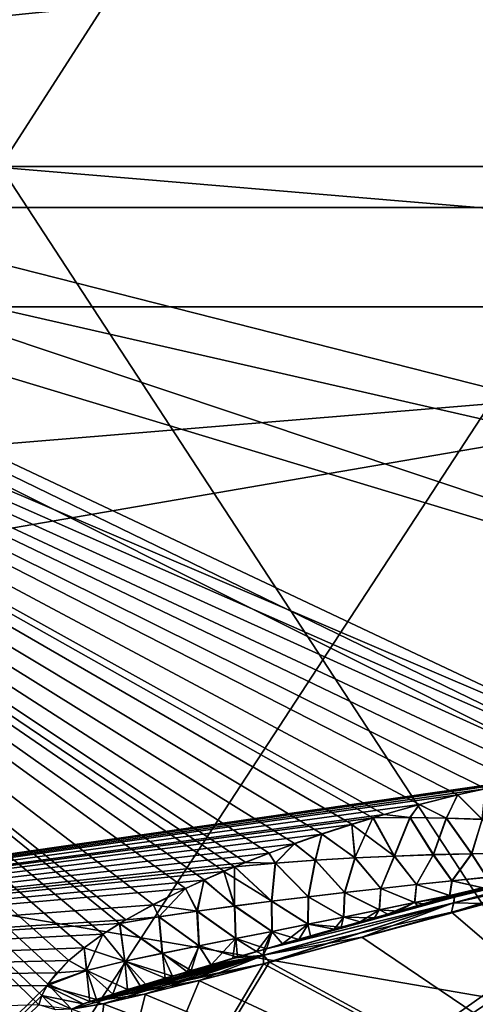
# Model space of a CAD drawing. Header units: metres. Extents: x 59 to 135, y -85 to 87.
# Tile 67 of 210: x 99.5 to 100.6, y -4.46 to -2.08. Entities that reach past the tile are written whole.
import ezdxf

# ---------------------------------------------------------------- set-up
doc = ezdxf.new("R2010")
doc.units = ezdxf.units.M
doc.layers.add('solid_21_404_502_XXX', color=7, linetype='CONTINUOUS')

msp = doc.modelspace()

# ---------------------------------------------------------------- linework, layer by layer
at = {"layer": 'solid_21_404_502_XXX'}
for points in [[(97.294762, -2.118926, -18.574474), (103.703323, -1.578323, -18.403597), (97.294762, 0.209352, -18.693773)], [(103.5, 0, 23), (70.300003, 0, 23), (70.300003, -2.772341, 22.832281)], [(103.5, -2.772344, 22.832304), (103.5, 0, 23), (70.300003, -2.772341, 22.832281)], [(104, -2.531156, 20.846886), (89.5, 0, 21), (104, 0, 21)], [(89.5, -2.531156, 20.846886), (89.5, 0, 21), (104, -2.531156, 20.846886)], [(89.5, -2.531156, -20.846886), (104, 0, -21), (89.5, 0, -21)], [(89.5, -2.531156, -20.846886), (104, -2.531156, -20.846886), (104, 0, -21)], [(97.294762, 0, 18.694944), (103.703323, -1.637622, 18.398415), (97.294762, -2.285245, 18.554747)], [(99.453369, -2.431465, 19.247025), (101.016632, 0, 19.4), (99.453369, 0, 19.4)], [(101.016632, -2.431465, 19.247025), (101.016632, 0, 19.4), (99.453369, -2.431465, 19.247025)], [(103.5, -2.772344, -22.832304), (70.300003, -2.772341, -22.832281), (70.300003, 0, -23)], [(103.5, -2.772344, -22.832304), (70.300003, 0, -23), (103.5, 0, -23)], [(101.016632, -2.431465, -19.247025), (99.453369, 0, -19.4), (101.016632, 0, -19.4)], [(101.016632, -2.431465, -19.247025), (99.453369, -2.431465, -19.247025), (99.453369, 0, -19.4)], [(97.294762, -2.118926, -18.574474), (103.703323, -3.74794, -18.086914), (103.703323, -1.578323, -18.403597)], [(97.294762, -2.285245, 18.554747), (103.703323, -1.637622, 18.398415), (103.703323, -3.747938, 18.086914)], [(102.367043, -3.8156, -18.120451), (103.703323, -3.74794, -18.086914), (97.294762, -2.118926, -18.574474)], [(97.294762, -2.118926, -18.574474), (101.030754, -3.883098, -18.15383), (102.367043, -3.8156, -18.120451)], [(100.939316, -3.89027, -18.15556), (101.030754, -3.883098, -18.15383), (97.294762, -2.118926, -18.574474)], [(100.853653, -3.899976, -18.156536), (97.294762, -2.118926, -18.574474), (97.294762, -4.414252, -18.166325)], [(100.939316, -3.89027, -18.15556), (97.294762, -2.118926, -18.574474), (100.853653, -3.899976, -18.156536)], [(97.294762, -2.285245, 18.554747), (103.703323, -3.747938, 18.086914), (102.367043, -3.8156, 18.120451)], [(97.294762, -2.285245, 18.554747), (102.367043, -3.8156, 18.120451), (101.030754, -3.883098, 18.15383)], [(100.939445, -3.890338, 18.15554), (97.294762, -2.285245, 18.554747), (101.030754, -3.883098, 18.15383)], [(97.294762, -2.285245, 18.554747), (99.546303, -4.464987, 18.072943), (97.294762, -4.536214, 18.136253)], [(99.553772, -4.442252, 18.078276), (99.546303, -4.464987, 18.072943), (97.294762, -2.285245, 18.554747)], [(99.553772, -4.442252, 18.078276), (97.294762, -2.285245, 18.554747), (99.568367, -4.414634, 18.084515)], [(100.853874, -3.90005, 18.156511), (97.294762, -2.285245, 18.554747), (100.939445, -3.890338, 18.15554)], [(100.774155, -3.912363, 18.156712), (97.294762, -2.285245, 18.554747), (100.853874, -3.90005, 18.156511)], [(100.706764, -3.924442, 18.156511), (97.294762, -2.285245, 18.554747), (100.774155, -3.912363, 18.156712)], [(100.628693, -3.940528, 18.155817), (97.294762, -2.285245, 18.554747), (100.706764, -3.924442, 18.156511)], [(100.56218, -3.955687, 18.154898), (97.294762, -2.285245, 18.554747), (100.628693, -3.940528, 18.155817)], [(100.469315, -3.979157, 18.153088), (97.294762, -2.285245, 18.554747), (100.56218, -3.955687, 18.154898)], [(100.383949, -4.003007, 18.150896), (97.294762, -2.285245, 18.554747), (100.469315, -3.979157, 18.153088)], [(100.35656, -4.011128, 18.150084), (97.294762, -2.285245, 18.554747), (100.383949, -4.003007, 18.150896)], [(100.305359, -4.026886, 18.148424), (97.294762, -2.285245, 18.554747), (100.35656, -4.011128, 18.150084)], [(100.232933, -4.05056, 18.145746), (97.294762, -2.285245, 18.554747), (100.305359, -4.026886, 18.148424)], [(100.166145, -4.073869, 18.142918), (97.294762, -2.285245, 18.554747), (100.232933, -4.05056, 18.145746)], [(100.104523, -4.09671, 18.13998), (97.294762, -2.285245, 18.554747), (100.166145, -4.073869, 18.142918)], [(100.047676, -4.119019, 18.136963), (97.294762, -2.285245, 18.554747), (100.104523, -4.09671, 18.13998)], [(100.020737, -4.130035, 18.135424), (97.294762, -2.285245, 18.554747), (100.047676, -4.119019, 18.136963)], [(99.995232, -4.140755, 18.133892), (97.294762, -2.285245, 18.554747), (100.020737, -4.130035, 18.135424)], [(99.946892, -4.161897, 18.130783), (97.294762, -2.285245, 18.554747), (99.995232, -4.140755, 18.133892)], [(99.902344, -4.182433, 18.127653), (97.294762, -2.285245, 18.554747), (99.946892, -4.161897, 18.130783)], [(99.823639, -4.221707, 18.12137), (97.294762, -2.285245, 18.554747), (99.902344, -4.182433, 18.127653)], [(99.757278, -4.258668, 18.115099), (97.294762, -2.285245, 18.554747), (99.823639, -4.221707, 18.12137)], [(99.741829, -4.267929, 18.113474), (97.294762, -2.285245, 18.554747), (99.757278, -4.258668, 18.115099)], [(99.701775, -4.293475, 18.108873), (97.294762, -2.285245, 18.554747), (99.741829, -4.267929, 18.113474)], [(99.655922, -4.326322, 18.102701), (97.294762, -2.285245, 18.554747), (99.701775, -4.293475, 18.108873)], [(99.61882, -4.357376, 18.096584), (97.294762, -2.285245, 18.554747), (99.655922, -4.326322, 18.102701)], [(99.589691, -4.386938, 18.090487), (97.294762, -2.285245, 18.554747), (99.61882, -4.357376, 18.096584)], [(99.568367, -4.414634, 18.084515), (97.294762, -2.285245, 18.554747), (99.589691, -4.386938, 18.090487)], [(101.016632, -4.824584, -18.790514), (99.453369, -4.824584, -18.790514), (99.453369, -2.431465, -19.247025)], [(101.016632, -2.431465, -19.247025), (101.016632, -4.824584, -18.790514), (99.453369, -2.431465, -19.247025)], [(101.016632, -2.431465, 19.247025), (99.453369, -2.431465, 19.247025), (99.453369, -4.824584, 18.790514)], [(101.016632, -4.824584, 18.790514), (101.016632, -2.431465, 19.247025), (99.453369, -4.824584, 18.790514)], [(89.5, -5.025941, -20.389696), (104, -5.025941, -20.389696), (104, -2.531156, -20.846886)], [(89.5, -2.531156, -20.846886), (89.5, -5.025941, -20.389696), (104, -2.531156, -20.846886)], [(89.5, -2.531156, 20.846886), (104, -2.531156, 20.846886), (104, -5.025941, 20.389696)], [(89.5, -5.025941, 20.389696), (89.5, -2.531156, 20.846886), (104, -5.025941, 20.389696)], [(103.5, -2.772344, 22.832304), (70.300003, -2.772341, 22.832281), (70.300003, -5.50426, 22.331661)], [(103.5, -5.50426, -22.331661), (70.300003, -5.50426, -22.331661), (70.300003, -2.772341, -22.832281)], [(103.5, -2.772344, -22.832304), (103.5, -5.50426, -22.331661), (70.300003, -2.772341, -22.832281)], [(103.5, -5.50426, 22.331661), (103.5, -2.772344, 22.832304), (70.300003, -5.50426, 22.331661)], [(99.625786, -5.149611, -17.875734), (101.701729, -3.873504, -17.391661), (101.238823, -4.047859, -17.555906)], [(99.625786, -5.149611, -17.875734), (101.703819, -5.230357, -17.031857), (101.701729, -3.873504, -17.391661)], [(100.853653, -3.899976, -18.156536), (97.294762, -4.414252, -18.166325), (100.773888, -3.912349, -18.156723)], [(100.773888, -3.912349, -18.156723), (97.294762, -4.414252, -18.166325), (100.707588, -3.924273, -18.156519)], [(100.707588, -3.924273, -18.156519), (97.294762, -4.414252, -18.166325), (100.698875, -3.925967, -18.156464)], [(100.698875, -3.925967, -18.156464), (97.294762, -4.414252, -18.166325), (100.62841, -3.940644, -18.155802)], [(100.62841, -3.940644, -18.155802), (97.294762, -4.414252, -18.166325), (100.561897, -3.955862, -18.154869)], [(100.561897, -3.955862, -18.154869), (97.294762, -4.414252, -18.166325), (100.46904, -3.979411, -18.153042)], [(100.561897, -3.955862, -18.154869), (100.46904, -3.979411, -18.153042), (100.534698, -4.01194, -18.139292)], [(100.53392, -4.01207, 18.139277), (100.469315, -3.979157, 18.153088), (100.56218, -3.955687, 18.154898)], [(100.621185, -4.015155, 18.1301), (100.53392, -4.01207, 18.139277), (100.56218, -3.955687, 18.154898)], [(100.561897, -3.955862, -18.154869), (100.534698, -4.01194, -18.139292), (100.621834, -4.014977, -18.130146)], [(100.62841, -3.940644, -18.155802), (100.561897, -3.955862, -18.154869), (100.621834, -4.014977, -18.130146)], [(100.621185, -4.015155, 18.1301), (100.56218, -3.955687, 18.154898), (100.628693, -3.940528, 18.155817)], [(100.46904, -3.979411, -18.153042), (97.294762, -4.414252, -18.166325), (100.383682, -4.003325, -18.150835)], [(100.46904, -3.979411, -18.153042), (100.383682, -4.003325, -18.150835), (100.446823, -4.010584, -18.145918)], [(100.445892, -4.010676, 18.145927), (100.383949, -4.003007, 18.150896), (100.469315, -3.979157, 18.153088)], [(100.53392, -4.01207, 18.139277), (100.445892, -4.010676, 18.145927), (100.469315, -3.979157, 18.153088)], [(100.46904, -3.979411, -18.153042), (100.446823, -4.010584, -18.145918), (100.534698, -4.01194, -18.139292)], [(100.383682, -4.003325, -18.150835), (97.294762, -4.414252, -18.166325), (100.357651, -4.011058, -18.150059)], [(100.357651, -4.011058, -18.150059), (97.294762, -4.414252, -18.166325), (100.305107, -4.027256, -18.148352)], [(100.357651, -4.011058, -18.150059), (100.305107, -4.027256, -18.148352), (100.40889, -4.103983, -18.105951)], [(100.312782, -4.108558, 18.117489), (100.305359, -4.026886, 18.148424), (100.35656, -4.011128, 18.150084)], [(100.408112, -4.104086, 18.105906), (100.312782, -4.108558, 18.117489), (100.35656, -4.011128, 18.150084)], [(100.445892, -4.010676, 18.145927), (100.35656, -4.011128, 18.150084), (100.383949, -4.003007, 18.150896)], [(100.408112, -4.104086, 18.105906), (100.35656, -4.011128, 18.150084), (100.445892, -4.010676, 18.145927)], [(100.383682, -4.003325, -18.150835), (100.357651, -4.011058, -18.150059), (100.446823, -4.010584, -18.145918)], [(100.446823, -4.010584, -18.145918), (100.357651, -4.011058, -18.150059), (100.40889, -4.103983, -18.105951)], [(100.50251, -4.10079, 18.091667), (100.408112, -4.104086, 18.105906), (100.445892, -4.010676, 18.145927)], [(100.446823, -4.010584, -18.145918), (100.40889, -4.103983, -18.105951), (100.503181, -4.100655, -18.091751)], [(100.50251, -4.10079, 18.091667), (100.445892, -4.010676, 18.145927), (100.53392, -4.01207, 18.139277)], [(100.534698, -4.01194, -18.139292), (100.446823, -4.010584, -18.145918), (100.503181, -4.100655, -18.091751)], [(100.305107, -4.027256, -18.148352), (97.294762, -4.414252, -18.166325), (100.232697, -4.05097, -18.145664)], [(100.305107, -4.027256, -18.148352), (100.232697, -4.05097, -18.145664), (100.313667, -4.108477, -18.117506)], [(100.312782, -4.108558, 18.117489), (100.232933, -4.05056, 18.145746), (100.305359, -4.026886, 18.148424)], [(100.305107, -4.027256, -18.148352), (100.313667, -4.108477, -18.117506), (100.40889, -4.103983, -18.105951)], [(100.595879, -4.098662, 18.074762), (100.50251, -4.10079, 18.091667), (100.53392, -4.01207, 18.139277)], [(100.534698, -4.01194, -18.139292), (100.503181, -4.100655, -18.091751), (100.596451, -4.098488, -18.07489)], [(100.595879, -4.098662, 18.074762), (100.53392, -4.01207, 18.139277), (100.621185, -4.015155, 18.1301)], [(100.621834, -4.014977, -18.130146), (100.534698, -4.01194, -18.139292), (100.596451, -4.098488, -18.07489)], [(100.688057, -4.097733, 18.055117), (100.595879, -4.098662, 18.074762), (100.621185, -4.015155, 18.1301)], [(100.621834, -4.014977, -18.130146), (100.596451, -4.098488, -18.07489), (100.688522, -4.097514, -18.055296)], [(100.232697, -4.05097, -18.145664), (97.294762, -4.414252, -18.166325), (100.165924, -4.074306, -18.142828)], [(99.625786, -5.149611, -17.875734), (101.238823, -4.047859, -17.555906), (101.129112, -4.084076, -17.593754)], [(100.232697, -4.05097, -18.145664), (100.165924, -4.074306, -18.142828), (100.21756, -4.114182, -18.126366)], [(100.21656, -4.114258, 18.126369), (100.166145, -4.073869, 18.142918), (100.232933, -4.05056, 18.145746)], [(100.312782, -4.108558, 18.117489), (100.21656, -4.114258, 18.126369), (100.232933, -4.05056, 18.145746)], [(100.232697, -4.05097, -18.145664), (100.21756, -4.114182, -18.126366), (100.313667, -4.108477, -18.117506)], [(100.165924, -4.074306, -18.142828), (97.294762, -4.414252, -18.166325), (100.104317, -4.097166, -18.139885)], [(100.165924, -4.074306, -18.142828), (100.104317, -4.097166, -18.139885), (100.120537, -4.121207, -18.13241)], [(100.119415, -4.121297, 18.132427), (100.104523, -4.09671, 18.13998), (100.166145, -4.073869, 18.142918)], [(100.21656, -4.114258, 18.126369), (100.119415, -4.121297, 18.132427), (100.166145, -4.073869, 18.142918)], [(100.165924, -4.074306, -18.142828), (100.120537, -4.121207, -18.13241), (100.21756, -4.114182, -18.126366)], [(100.554008, -4.203465, -17.817352), (101.013329, -4.079252, -17.666147), (100.559143, -4.198327, -17.840044)], [(100.554008, -4.203465, -17.817352), (101.01004, -4.094021, -17.646883), (101.013329, -4.079252, -17.666147)], [(100.554451, -4.203174, 17.81727), (100.559715, -4.198011, 17.839935), (101.013336, -4.079315, 17.666134)], [(100.554451, -4.203174, 17.81727), (101.013336, -4.079315, 17.666134), (101.01004, -4.094084, 17.646868)], [(101.020279, -4.074302, -17.689112), (100.624748, -4.180362, -17.822926), (100.559143, -4.198327, -17.840044)], [(101.020279, -4.074302, -17.689112), (100.559143, -4.198327, -17.840044), (101.013329, -4.079252, -17.666147)], [(101.020287, -4.074366, 17.689096), (100.559715, -4.198011, 17.839935), (100.613182, -4.183401, 17.826012)], [(101.013336, -4.079315, 17.666134), (100.559715, -4.198011, 17.839935), (101.020287, -4.074366, 17.689096)], [(100.104317, -4.097166, -18.139885), (97.294762, -4.414252, -18.166325), (100.047478, -4.119485, -18.136866)], [(100.10498, -4.361939, -17.922062), (99.625786, -5.149611, -17.875734), (101.129112, -4.084076, -17.593754)], [(100.020737, -4.130035, 18.135424), (100.047676, -4.119019, 18.136963), (100.104523, -4.09671, 18.13998)], [(100.119415, -4.121297, 18.132427), (100.020737, -4.130035, 18.135424), (100.104523, -4.09671, 18.13998)], [(100.104317, -4.097166, -18.139885), (100.047478, -4.119485, -18.136866), (100.120537, -4.121207, -18.13241)], [(100.325935, -4.302091, -17.857054), (100.10498, -4.361939, -17.922062), (101.129112, -4.084076, -17.593754)], [(100.375343, -4.182809, 18.042971), (100.312782, -4.108558, 18.117489), (100.408112, -4.104086, 18.105906)], [(100.40889, -4.103983, -18.105951), (100.313667, -4.108477, -18.117506), (100.375992, -4.182736, -18.043112)], [(100.546791, -4.240722, -17.789263), (100.325935, -4.302091, -17.857054), (101.129112, -4.084076, -17.593754)], [(100.461998, -4.173383, 18.024277), (100.375343, -4.182809, 18.042971), (100.408112, -4.104086, 18.105906)], [(100.40889, -4.103983, -18.105951), (100.375992, -4.182736, -18.043112), (100.462585, -4.173293, -18.024456)], [(100.461998, -4.173383, 18.024277), (100.408112, -4.104086, 18.105906), (100.50251, -4.10079, 18.091667)], [(100.503181, -4.100655, -18.091751), (100.40889, -4.103983, -18.105951), (100.462585, -4.173293, -18.024456)], [(100.547813, -4.164352, 18.003761), (100.461998, -4.173383, 18.024277), (100.50251, -4.10079, 18.091667)], [(100.503181, -4.100655, -18.091751), (100.462585, -4.173293, -18.024456), (100.54834, -4.164239, -18.003979)], [(100.547813, -4.164352, 18.003761), (100.50251, -4.10079, 18.091667), (100.595879, -4.098662, 18.074762)], [(100.596451, -4.098488, -18.07489), (100.503181, -4.100655, -18.091751), (100.54834, -4.164239, -18.003979)], [(100.617722, -4.220885, -17.766838), (100.546791, -4.240722, -17.789263), (101.129112, -4.084076, -17.593754)], [(101.01004, -4.094021, -17.646883), (100.546791, -4.240722, -17.789263), (100.617722, -4.220885, -17.766838)], [(100.552101, -4.21788, -17.798456), (100.546791, -4.240722, -17.789263), (101.01004, -4.094021, -17.646883)], [(100.632683, -4.155717, 17.981411), (100.547813, -4.164352, 18.003761), (100.595879, -4.098662, 18.074762)], [(100.596451, -4.098488, -18.07489), (100.54834, -4.164239, -18.003979), (100.633156, -4.155578, -17.98167)], [(100.554008, -4.203465, -17.817352), (100.552101, -4.21788, -17.798456), (101.01004, -4.094021, -17.646883)], [(100.552528, -4.217595, 17.798365), (101.01004, -4.094084, 17.646868), (101.011093, -4.115634, 17.635265)], [(100.552528, -4.217595, 17.798365), (100.554451, -4.203174, 17.81727), (101.01004, -4.094084, 17.646868)], [(100.632683, -4.155717, 17.981411), (100.595879, -4.098662, 18.074762), (100.688057, -4.097733, 18.055117)], [(100.688522, -4.097514, -18.055296), (100.596451, -4.098488, -18.07489), (100.633156, -4.155578, -17.98167)], [(100.047478, -4.119485, -18.136866), (97.294762, -4.414252, -18.166325), (100.021988, -4.129909, -18.135406)], [(100.021988, -4.129909, -18.135406), (97.294762, -4.414252, -18.166325), (99.995049, -4.141225, -18.133791)], [(100.021988, -4.129909, -18.135406), (99.995049, -4.141225, -18.133791), (100.111488, -4.213679, -18.087744)], [(100.020752, -4.225255, 18.098419), (99.995232, -4.140755, 18.133892), (100.020737, -4.130035, 18.135424)], [(100.110664, -4.213765, 18.087688), (100.020737, -4.130035, 18.135424), (100.119415, -4.121297, 18.132427)], [(100.110664, -4.213765, 18.087688), (100.020752, -4.225255, 18.098419), (100.020737, -4.130035, 18.135424)], [(100.047478, -4.119485, -18.136866), (100.021988, -4.129909, -18.135406), (100.120537, -4.121207, -18.13241)], [(100.120537, -4.121207, -18.13241), (100.021988, -4.129909, -18.135406), (100.111488, -4.213679, -18.087744)], [(100.199677, -4.202941, 18.07476), (100.110664, -4.213765, 18.087688), (100.119415, -4.121297, 18.132427)], [(100.120537, -4.121207, -18.13241), (100.111488, -4.213679, -18.087744), (100.200447, -4.202873, -18.074841)], [(100.199677, -4.202941, 18.07476), (100.119415, -4.121297, 18.132427), (100.21656, -4.114258, 18.126369)], [(100.21756, -4.114182, -18.126366), (100.120537, -4.121207, -18.13241), (100.200447, -4.202873, -18.074841)], [(100.287895, -4.192648, 18.059818), (100.199677, -4.202941, 18.07476), (100.21656, -4.114258, 18.126369)], [(100.21756, -4.114182, -18.126366), (100.200447, -4.202873, -18.074841), (100.288605, -4.192584, -18.059927)], [(100.287895, -4.192648, 18.059818), (100.21656, -4.114258, 18.126369), (100.312782, -4.108558, 18.117489)], [(100.313667, -4.108477, -18.117506), (100.21756, -4.114182, -18.126366), (100.288605, -4.192584, -18.059927)], [(100.375343, -4.182809, 18.042971), (100.287895, -4.192648, 18.059818), (100.312782, -4.108558, 18.117489)], [(100.313667, -4.108477, -18.117506), (100.288605, -4.192584, -18.059927), (100.375992, -4.182736, -18.043112)], [(100.552528, -4.217595, 17.798365), (101.011093, -4.115634, 17.635265), (100.623184, -4.219266, 17.765118)], [(99.995049, -4.141225, -18.133791), (97.294762, -4.414252, -18.166325), (99.946716, -4.162364, -18.130682)], [(99.995049, -4.141225, -18.133791), (99.946716, -4.162364, -18.130682), (100.021645, -4.225133, -18.098459)], [(100.020752, -4.225255, 18.098419), (99.946892, -4.161897, 18.130783), (99.995232, -4.140755, 18.133892)], [(99.995049, -4.141225, -18.133791), (100.021645, -4.225133, -18.098459), (100.111488, -4.213679, -18.087744)], [(99.946716, -4.162364, -18.130682), (97.294762, -4.414252, -18.166325), (99.902184, -4.182892, -18.127554)], [(99.946716, -4.162364, -18.130682), (99.902184, -4.182892, -18.127554), (99.930733, -4.237476, -18.106701)], [(99.929771, -4.237656, 18.10667), (99.902344, -4.182433, 18.127653), (99.946892, -4.161897, 18.130783)], [(100.020752, -4.225255, 18.098419), (99.929771, -4.237656, 18.10667), (99.946892, -4.161897, 18.130783)], [(99.946716, -4.162364, -18.130682), (99.930733, -4.237476, -18.106701), (100.021645, -4.225133, -18.098459)], [(100.461998, -4.173383, 18.024277), (100.457375, -4.217069, 17.931376), (100.375343, -4.182809, 18.042971)], [(100.462585, -4.173293, -18.024456), (100.375992, -4.182736, -18.043112), (100.457901, -4.217069, -17.931662)], [(100.461998, -4.173383, 18.024277), (100.542358, -4.199468, 17.907009), (100.457375, -4.217069, 17.931376)], [(100.462585, -4.173293, -18.024456), (100.457901, -4.217069, -17.931662), (100.542847, -4.199455, -17.907328)], [(100.547813, -4.164352, 18.003761), (100.542358, -4.199468, 17.907009), (100.461998, -4.173383, 18.024277)], [(100.54834, -4.164239, -18.003979), (100.462585, -4.173293, -18.024456), (100.542847, -4.199455, -17.907328)], [(100.547813, -4.164352, 18.003761), (100.62661, -4.181804, 17.8815), (100.542358, -4.199468, 17.907009)], [(100.54834, -4.164239, -18.003979), (100.542847, -4.199455, -17.907328), (100.627052, -4.181776, -17.881851)], [(100.632683, -4.155717, 17.981411), (100.62661, -4.181804, 17.8815), (100.547813, -4.164352, 18.003761)], [(100.633156, -4.155578, -17.98167), (100.54834, -4.164239, -18.003979), (100.627052, -4.181776, -17.881851)], [(99.902184, -4.182892, -18.127554), (97.294762, -4.414252, -18.166325), (99.823486, -4.222139, -18.121275)], [(99.902184, -4.182892, -18.127554), (99.823486, -4.222139, -18.121275), (99.930733, -4.237476, -18.106701)], [(99.837349, -4.251432, 18.111977), (99.823639, -4.221707, 18.12137), (99.902344, -4.182433, 18.127653)], [(99.929771, -4.237656, 18.10667), (99.837349, -4.251432, 18.111977), (99.902344, -4.182433, 18.127653)], [(100.17646, -4.30637, -17.934998), (100.559143, -4.198327, -17.840044), (100.262718, -4.28168, -17.914286)], [(100.554008, -4.203465, -17.817352), (100.559143, -4.198327, -17.840044), (100.17646, -4.30637, -17.934998)], [(100.287895, -4.192648, 18.059818), (100.285484, -4.252077, 17.976631), (100.199677, -4.202941, 18.07476)], [(100.288605, -4.192584, -18.059927), (100.200447, -4.202873, -18.074841), (100.286072, -4.25208, -17.976854)], [(100.262718, -4.28168, -17.914286), (100.559143, -4.198327, -17.840044), (100.541641, -4.203158, -17.844557)], [(100.287895, -4.192648, 18.059818), (100.371735, -4.234605, 17.954592), (100.285484, -4.252077, 17.976631)], [(100.288605, -4.192584, -18.059927), (100.286072, -4.25208, -17.976854), (100.372292, -4.23461, -17.954845)], [(100.375343, -4.182809, 18.042971), (100.371735, -4.234605, 17.954592), (100.287895, -4.192648, 18.059818)], [(100.375992, -4.182736, -18.043112), (100.288605, -4.192584, -18.059927), (100.372292, -4.23461, -17.954845)], [(100.375343, -4.182809, 18.042971), (100.457375, -4.217069, 17.931376), (100.371735, -4.234605, 17.954592)], [(100.375992, -4.182736, -18.043112), (100.372292, -4.23461, -17.954845), (100.457901, -4.217069, -17.931662)], [(100.457375, -4.217069, 17.931376), (100.542358, -4.199468, 17.907009), (100.479439, -4.22022, 17.860542)], [(100.542847, -4.199455, -17.907328), (100.457901, -4.217069, -17.931662), (100.541641, -4.203158, -17.844557)], [(100.542358, -4.199468, 17.907009), (100.54435, -4.202239, 17.84391), (100.479439, -4.22022, 17.860542)], [(100.554451, -4.203174, 17.81727), (100.479439, -4.22022, 17.860542), (100.54435, -4.202239, 17.84391)], [(100.542847, -4.199455, -17.907328), (100.541641, -4.203158, -17.844557), (100.559143, -4.198327, -17.840044)], [(100.542358, -4.199468, 17.907009), (100.62661, -4.181804, 17.8815), (100.559715, -4.198011, 17.839935)], [(100.542358, -4.199468, 17.907009), (100.559715, -4.198011, 17.839935), (100.54435, -4.202239, 17.84391)], [(100.542847, -4.199455, -17.907328), (100.559143, -4.198327, -17.840044), (100.624748, -4.180362, -17.822926)], [(100.627052, -4.181776, -17.881851), (100.542847, -4.199455, -17.907328), (100.624748, -4.180362, -17.822926)], [(100.554451, -4.203174, 17.81727), (100.54435, -4.202239, 17.84391), (100.559715, -4.198011, 17.839935)], [(100.62661, -4.181804, 17.8815), (100.613182, -4.183401, 17.826012), (100.559715, -4.198011, 17.839935)], [(99.823486, -4.222139, -18.121275), (97.294762, -4.414252, -18.166325), (99.757141, -4.259062, -18.115011)], [(99.823486, -4.222139, -18.121275), (99.757141, -4.259062, -18.115011), (99.838394, -4.251167, -18.112007)], [(99.837349, -4.251432, 18.111977), (99.757278, -4.258668, 18.115099), (99.823639, -4.221707, 18.12137)], [(99.823486, -4.222139, -18.121275), (99.838394, -4.251167, -18.112007), (99.930733, -4.237476, -18.106701)], [(100.020752, -4.225255, 18.098419), (100.023308, -4.304359, 18.035011), (99.929771, -4.237656, 18.10667)], [(100.021645, -4.225133, -18.098459), (99.930733, -4.237476, -18.106701), (100.023956, -4.304281, -18.035156)], [(100.110664, -4.213765, 18.087688), (100.111275, -4.286907, 18.016949), (100.020752, -4.225255, 18.098419)], [(100.020752, -4.225255, 18.098419), (100.111275, -4.286907, 18.016949), (100.023308, -4.304359, 18.035011)], [(100.111488, -4.213679, -18.087744), (100.021645, -4.225133, -18.098459), (100.111908, -4.286871, -18.017117)], [(100.021645, -4.225133, -18.098459), (100.023956, -4.304281, -18.035156), (100.111908, -4.286871, -18.017117)], [(100.090378, -4.345019, -17.936737), (100.090927, -4.365669, -17.926109), (100.552101, -4.21788, -17.798456)], [(100.090378, -4.345019, -17.936737), (100.552101, -4.21788, -17.798456), (100.098465, -4.328825, -17.953382)], [(100.090767, -4.344521, 17.936724), (100.552528, -4.217595, 17.798365), (100.547211, -4.240439, 17.789169)], [(100.090767, -4.344521, 17.936724), (100.09169, -4.330392, 17.955057), (100.552528, -4.217595, 17.798365)], [(100.552101, -4.21788, -17.798456), (100.090927, -4.365669, -17.926109), (100.10498, -4.361939, -17.922062)], [(100.554451, -4.203174, 17.81727), (100.09169, -4.330392, 17.955057), (100.137215, -4.31727, 17.944384)], [(100.552528, -4.217595, 17.798365), (100.09169, -4.330392, 17.955057), (100.554451, -4.203174, 17.81727)], [(100.554008, -4.203465, -17.817352), (100.17646, -4.30637, -17.934998), (100.098465, -4.328825, -17.953382)], [(100.554008, -4.203465, -17.817352), (100.098465, -4.328825, -17.953382), (100.552101, -4.21788, -17.798456)], [(100.552101, -4.21788, -17.798456), (100.10498, -4.361939, -17.922062), (100.325935, -4.302091, -17.857054)], [(100.199677, -4.202941, 18.07476), (100.198662, -4.269501, 17.997444), (100.110664, -4.213765, 18.087688)], [(100.110664, -4.213765, 18.087688), (100.198662, -4.269501, 17.997444), (100.111275, -4.286907, 18.016949)], [(100.200447, -4.202873, -18.074841), (100.111488, -4.213679, -18.087744), (100.199272, -4.269492, -17.997639)], [(100.111488, -4.213679, -18.087744), (100.111908, -4.286871, -18.017117), (100.199272, -4.269492, -17.997639)], [(100.554451, -4.203174, 17.81727), (100.137215, -4.31727, 17.944384), (100.205391, -4.297702, 17.928186)], [(100.199677, -4.202941, 18.07476), (100.285484, -4.252077, 17.976631), (100.198662, -4.269501, 17.997444)], [(100.200447, -4.202873, -18.074841), (100.199272, -4.269492, -17.997639), (100.286072, -4.25208, -17.976854)], [(100.554451, -4.203174, 17.81727), (100.205391, -4.297702, 17.928186), (100.279602, -4.276522, 17.910275)], [(100.262718, -4.28168, -17.914286), (100.541641, -4.203158, -17.844557), (100.325325, -4.263857, -17.899006)], [(100.554451, -4.203174, 17.81727), (100.279602, -4.276522, 17.910275), (100.36039, -4.253616, 17.890434)], [(100.325325, -4.263857, -17.899006), (100.541641, -4.203158, -17.844557), (100.392418, -4.244867, -17.882395)], [(100.552101, -4.21788, -17.798456), (100.325935, -4.302091, -17.857054), (100.546791, -4.240722, -17.789263)], [(100.554451, -4.203174, 17.81727), (100.36039, -4.253616, 17.890434), (100.418205, -4.237339, 17.876017)], [(100.371735, -4.234605, 17.954592), (100.457375, -4.217069, 17.931376), (100.418205, -4.237339, 17.876017)], [(100.457901, -4.217069, -17.931662), (100.372292, -4.23461, -17.954845), (100.392418, -4.244867, -17.882395)], [(100.392418, -4.244867, -17.882395), (100.541641, -4.203158, -17.844557), (100.464378, -4.224649, -17.864307)], [(100.457901, -4.217069, -17.931662), (100.392418, -4.244867, -17.882395), (100.464378, -4.224649, -17.864307)], [(100.554451, -4.203174, 17.81727), (100.418205, -4.237339, 17.876017), (100.479439, -4.22022, 17.860542)], [(100.457375, -4.217069, 17.931376), (100.479439, -4.22022, 17.860542), (100.418205, -4.237339, 17.876017)], [(100.457901, -4.217069, -17.931662), (100.464378, -4.224649, -17.864307), (100.541641, -4.203158, -17.844557)], [(100.552528, -4.217595, 17.798365), (100.623184, -4.219266, 17.765118), (100.547211, -4.240439, 17.789169)], [(101.703865, -5.230344, 17.031841), (100.547211, -4.240439, 17.789169), (100.623184, -4.219266, 17.765118)], [(99.929771, -4.237656, 18.10667), (99.934669, -4.321982, 18.051422), (99.837349, -4.251432, 18.111977)], [(99.930733, -4.237476, -18.106701), (99.838394, -4.251167, -18.112007), (99.935333, -4.321845, -18.051546)], [(99.929771, -4.237656, 18.10667), (100.023308, -4.304359, 18.035011), (99.934669, -4.321982, 18.051422)], [(99.930733, -4.237476, -18.106701), (99.935333, -4.321845, -18.051546), (100.023956, -4.304281, -18.035156)], [(100.090767, -4.344521, 17.936724), (100.547211, -4.240439, 17.789169), (100.329971, -4.300665, 17.855917)], [(100.285484, -4.252077, 17.976631), (100.371735, -4.234605, 17.954592), (100.36039, -4.253616, 17.890434)], [(100.372292, -4.23461, -17.954845), (100.286072, -4.25208, -17.976854), (100.325325, -4.263857, -17.899006)], [(100.372292, -4.23461, -17.954845), (100.325325, -4.263857, -17.899006), (100.392418, -4.244867, -17.882395)], [(101.703865, -5.230344, 17.031841), (100.329971, -4.300665, 17.855917), (100.547211, -4.240439, 17.789169)], [(100.371735, -4.234605, 17.954592), (100.418205, -4.237339, 17.876017), (100.36039, -4.253616, 17.890434)], [(99.757141, -4.259062, -18.115011), (97.294762, -4.414252, -18.166325), (99.743004, -4.267519, -18.113529)], [(99.743004, -4.267519, -18.113529), (97.294762, -4.414252, -18.166325), (99.701653, -4.293828, -18.108795)], [(99.743004, -4.267519, -18.113529), (99.701653, -4.293828, -18.108795), (99.755219, -4.358942, -18.07765)], [(99.701775, -4.293475, 18.108873), (99.741829, -4.267929, 18.113474), (99.754539, -4.35927, 18.077551)], [(99.837349, -4.251432, 18.111977), (99.845207, -4.340055, 18.065823), (99.741829, -4.267929, 18.113474)], [(99.837349, -4.251432, 18.111977), (99.741829, -4.267929, 18.113474), (99.757278, -4.258668, 18.115099)], [(99.741829, -4.267929, 18.113474), (99.845207, -4.340055, 18.065823), (99.754539, -4.35927, 18.077551)], [(99.838394, -4.251167, -18.112007), (99.743004, -4.267519, -18.113529), (99.845886, -4.339836, -18.065931)], [(99.757141, -4.259062, -18.115011), (99.743004, -4.267519, -18.113529), (99.838394, -4.251167, -18.112007)], [(99.743004, -4.267519, -18.113529), (99.755219, -4.358942, -18.07765), (99.845886, -4.339836, -18.065931)], [(99.837349, -4.251432, 18.111977), (99.934669, -4.321982, 18.051422), (99.845207, -4.340055, 18.065823)], [(99.838394, -4.251167, -18.112007), (99.845886, -4.339836, -18.065931), (99.935333, -4.321845, -18.051546)], [(100.111275, -4.286907, 18.016949), (100.198662, -4.269501, 17.997444), (100.137215, -4.31727, 17.944384)], [(100.199272, -4.269492, -17.997639), (100.111908, -4.286871, -18.017117), (100.17646, -4.30637, -17.934998)], [(100.198662, -4.269501, 17.997444), (100.205391, -4.297702, 17.928186), (100.137215, -4.31727, 17.944384)], [(100.199272, -4.269492, -17.997639), (100.17646, -4.30637, -17.934998), (100.262718, -4.28168, -17.914286)], [(100.198662, -4.269501, 17.997444), (100.285484, -4.252077, 17.976631), (100.279602, -4.276522, 17.910275)], [(100.198662, -4.269501, 17.997444), (100.279602, -4.276522, 17.910275), (100.205391, -4.297702, 17.928186)], [(100.286072, -4.25208, -17.976854), (100.199272, -4.269492, -17.997639), (100.262718, -4.28168, -17.914286)], [(100.286072, -4.25208, -17.976854), (100.262718, -4.28168, -17.914286), (100.325325, -4.263857, -17.899006)], [(100.285484, -4.252077, 17.976631), (100.36039, -4.253616, 17.890434), (100.279602, -4.276522, 17.910275)], [(99.701653, -4.293828, -18.108795), (97.294762, -4.414252, -18.166325), (99.655815, -4.326632, -18.102631)], [(99.701653, -4.293828, -18.108795), (99.655815, -4.326632, -18.102631), (99.755219, -4.358942, -18.07765)], [(99.655922, -4.326322, 18.102701), (99.701775, -4.293475, 18.108873), (99.661713, -4.381866, 18.085098)], [(99.701775, -4.293475, 18.108873), (99.754539, -4.35927, 18.077551), (99.661713, -4.381866, 18.085098)], [(100.023308, -4.304359, 18.035011), (100.111275, -4.286907, 18.016949), (100.074554, -4.335344, 17.959045)], [(100.111908, -4.286871, -18.017117), (100.023956, -4.304281, -18.035156), (100.098465, -4.328825, -17.953382)], [(100.111275, -4.286907, 18.016949), (100.09169, -4.330392, 17.955057), (100.074554, -4.335344, 17.959045)], [(100.111275, -4.286907, 18.016949), (100.137215, -4.31727, 17.944384), (100.09169, -4.330392, 17.955057)], [(100.111908, -4.286871, -18.017117), (100.098465, -4.328825, -17.953382), (100.17646, -4.30637, -17.934998)], [(99.935333, -4.321845, -18.051546), (99.845886, -4.339836, -18.065931), (99.905701, -4.384937, -17.997414)], [(99.935333, -4.321845, -18.051546), (99.905701, -4.384937, -17.997414), (99.963791, -4.367911, -17.98436)], [(99.934669, -4.321982, 18.051422), (100.023308, -4.304359, 18.035011), (99.964035, -4.367474, 17.984392)], [(100.023956, -4.304281, -18.035156), (99.935333, -4.321845, -18.051546), (100.027824, -4.34927, -17.969753)], [(99.935333, -4.321845, -18.051546), (99.963791, -4.367911, -17.98436), (100.027824, -4.34927, -17.969753)], [(100.023308, -4.304359, 18.035011), (100.016968, -4.352041, 17.972336), (99.964035, -4.367474, 17.984392)], [(100.023308, -4.304359, 18.035011), (100.074554, -4.335344, 17.959045), (100.016968, -4.352041, 17.972336)], [(100.023956, -4.304281, -18.035156), (100.027824, -4.34927, -17.969753), (100.098465, -4.328825, -17.953382)], [(100.090767, -4.344521, 17.936724), (100.329971, -4.300665, 17.855917), (100.105888, -4.361311, 17.921894)], [(101.703865, -5.230344, 17.031841), (100.105888, -4.361311, 17.921894), (100.329971, -4.300665, 17.855917)], [(99.655815, -4.326632, -18.102631), (97.294762, -4.414252, -18.166325), (99.618721, -4.357647, -18.096521)], [(99.655815, -4.326632, -18.102631), (99.618721, -4.357647, -18.096521), (99.662392, -4.381383, -18.085203)], [(99.61882, -4.357376, 18.096584), (99.655922, -4.326322, 18.102701), (99.661713, -4.381866, 18.085098)], [(100.090378, -4.345019, -17.936737), (99.625786, -4.475033, -18.056423), (99.70414, -4.461845, -18.034132)], [(100.090378, -4.345019, -17.936737), (99.654137, -4.462198, -18.051479), (99.625786, -4.475033, -18.056423)], [(100.090378, -4.345019, -17.936737), (99.685974, -4.451722, -18.044874), (99.654137, -4.462198, -18.051479)], [(99.655815, -4.326632, -18.102631), (99.662392, -4.381383, -18.085203), (99.755219, -4.358942, -18.07765)], [(100.090378, -4.345019, -17.936737), (99.761467, -4.428046, -18.028959), (99.685974, -4.451722, -18.044874)], [(100.090378, -4.345019, -17.936737), (99.70414, -4.461845, -18.034132), (99.805313, -4.438434, -18.006359)], [(100.090767, -4.344521, 17.936724), (100.091248, -4.365197, 17.926111), (99.725578, -4.438934, 18.036631)], [(100.090767, -4.344521, 17.936724), (99.725578, -4.438934, 18.036631), (99.791847, -4.418555, 18.022486)], [(99.754539, -4.35927, 18.077551), (99.845207, -4.340055, 18.065823), (99.870644, -4.394961, 18.005276)], [(99.845886, -4.339836, -18.065931), (99.755219, -4.358942, -18.07765), (99.852959, -4.400525, -18.0091)], [(99.761467, -4.428046, -18.028959), (100.098465, -4.328825, -17.953382), (99.805038, -4.414842, -18.019571)], [(100.090378, -4.345019, -17.936737), (100.098465, -4.328825, -17.953382), (99.761467, -4.428046, -18.028959)], [(100.090767, -4.344521, 17.936724), (99.791847, -4.418555, 18.022486), (99.870644, -4.394961, 18.005276)], [(99.805038, -4.414842, -18.019571), (100.098465, -4.328825, -17.953382), (99.852959, -4.400525, -18.0091)], [(100.090378, -4.345019, -17.936737), (99.805313, -4.438434, -18.006359), (99.935783, -4.406024, -17.970142)], [(99.845207, -4.340055, 18.065823), (99.934669, -4.321982, 18.051422), (99.915367, -4.381748, 17.995337)], [(99.845207, -4.340055, 18.065823), (99.915367, -4.381748, 17.995337), (99.870644, -4.394961, 18.005276)], [(99.845886, -4.339836, -18.065931), (99.852959, -4.400525, -18.0091), (99.905701, -4.384937, -17.997414)], [(99.852959, -4.400525, -18.0091), (100.098465, -4.328825, -17.953382), (99.905701, -4.384937, -17.997414)], [(100.090767, -4.344521, 17.936724), (99.870644, -4.394961, 18.005276), (99.915367, -4.381748, 17.995337)], [(99.905701, -4.384937, -17.997414), (100.098465, -4.328825, -17.953382), (99.963791, -4.367911, -17.98436)], [(99.934669, -4.321982, 18.051422), (99.964035, -4.367474, 17.984392), (99.915367, -4.381748, 17.995337)], [(100.090767, -4.344521, 17.936724), (99.915367, -4.381748, 17.995337), (99.964035, -4.367474, 17.984392)], [(100.090378, -4.345019, -17.936737), (99.935783, -4.406024, -17.970142), (100.090927, -4.365669, -17.926109)], [(99.963791, -4.367911, -17.98436), (100.098465, -4.328825, -17.953382), (100.027824, -4.34927, -17.969753)], [(100.090767, -4.344521, 17.936724), (99.964035, -4.367474, 17.984392), (100.016968, -4.352041, 17.972336)], [(100.090767, -4.344521, 17.936724), (100.016968, -4.352041, 17.972336), (100.074554, -4.335344, 17.959045)], [(100.090767, -4.344521, 17.936724), (100.074554, -4.335344, 17.959045), (100.09169, -4.330392, 17.955057)], [(100.090767, -4.344521, 17.936724), (100.105888, -4.361311, 17.921894), (100.091248, -4.365197, 17.926111)], [(99.618721, -4.357647, -18.096521), (97.294762, -4.414252, -18.166325), (99.589607, -4.387176, -18.090431)], [(99.61882, -4.357376, 18.096584), (99.661713, -4.381866, 18.085098), (99.568367, -4.414634, 18.084515)], [(99.568367, -4.414634, 18.084515), (99.589691, -4.386938, 18.090487), (99.61882, -4.357376, 18.096584)], [(99.618721, -4.357647, -18.096521), (99.589607, -4.387176, -18.090431), (99.662392, -4.381383, -18.085203)], [(100.10498, -4.361939, -17.922062), (100.090927, -4.365669, -17.926109), (99.625786, -5.149611, -17.875734)], [(100.090927, -4.365669, -17.926109), (99.935783, -4.406024, -17.970142), (99.625786, -5.149611, -17.875734)], [(99.661713, -4.381866, 18.085098), (99.754539, -4.35927, 18.077551), (99.725578, -4.438934, 18.036631)], [(99.755219, -4.358942, -18.07765), (99.662392, -4.381383, -18.085203), (99.761467, -4.428046, -18.028959)], [(99.670227, -4.45679, 18.04814), (100.091248, -4.365197, 17.926111), (99.934303, -4.406043, 17.970644)], [(99.725578, -4.438934, 18.036631), (100.091248, -4.365197, 17.926111), (99.670227, -4.45679, 18.04814)], [(99.754539, -4.35927, 18.077551), (99.791847, -4.418555, 18.022486), (99.725578, -4.438934, 18.036631)], [(99.754539, -4.35927, 18.077551), (99.870644, -4.394961, 18.005276), (99.791847, -4.418555, 18.022486)], [(99.755219, -4.358942, -18.07765), (99.805038, -4.414842, -18.019571), (99.852959, -4.400525, -18.0091)], [(99.755219, -4.358942, -18.07765), (99.761467, -4.428046, -18.028959), (99.805038, -4.414842, -18.019571)], [(101.703865, -5.230344, 17.031841), (99.934303, -4.406043, 17.970644), (100.091248, -4.365197, 17.926111)], [(101.703865, -5.230344, 17.031841), (100.091248, -4.365197, 17.926111), (100.105888, -4.361311, 17.921894)], [(99.589607, -4.387176, -18.090431), (97.294762, -4.414252, -18.166325), (99.565704, -4.418956, -18.083555)], [(99.662392, -4.381383, -18.085203), (99.565704, -4.418956, -18.083555), (99.685974, -4.451722, -18.044874)], [(99.589607, -4.387176, -18.090431), (99.565704, -4.418956, -18.083555), (99.662392, -4.381383, -18.085203)], [(99.568367, -4.414634, 18.084515), (99.661713, -4.381866, 18.085098), (99.670227, -4.45679, 18.04814)], [(99.661713, -4.381866, 18.085098), (99.725578, -4.438934, 18.036631), (99.670227, -4.45679, 18.04814)], [(99.662392, -4.381383, -18.085203), (99.685974, -4.451722, -18.044874), (99.761467, -4.428046, -18.028959)], [(99.565704, -4.418956, -18.083555), (97.294762, -4.414252, -18.166325), (97.294762, -6.640934, -17.475668)], [(99.553772, -4.442252, 18.078276), (99.568367, -4.414634, 18.084515), (99.625786, -4.474973, 18.056438)], [(99.568367, -4.414634, 18.084515), (99.670227, -4.45679, 18.04814), (99.625786, -4.474973, 18.056438)], [(99.935783, -4.406024, -17.970142), (99.805313, -4.438434, -18.006359), (99.625786, -5.149611, -17.875734)], [(99.670227, -4.45679, 18.04814), (99.934303, -4.406043, 17.970644), (99.802872, -4.438745, 18.007099)], [(101.703865, -5.230344, 17.031841), (99.802872, -4.438745, 18.007099), (99.934303, -4.406043, 17.970644)], [(99.565704, -4.418956, -18.083555), (97.294762, -6.640934, -17.475668), (99.553741, -4.44242, -18.078236)], [(99.565704, -4.418956, -18.083555), (99.553741, -4.44242, -18.078236), (99.654137, -4.462198, -18.051479)], [(99.565704, -4.418956, -18.083555), (99.654137, -4.462198, -18.051479), (99.685974, -4.451722, -18.044874)], [(99.805313, -4.438434, -18.006359), (99.70414, -4.461845, -18.034132), (99.625786, -5.149611, -17.875734)], [(99.670227, -4.45679, 18.04814), (99.802872, -4.438745, 18.007099), (99.702263, -4.462078, 18.034691)], [(101.703865, -5.230344, 17.031841), (99.702263, -4.462078, 18.034691), (99.802872, -4.438745, 18.007099)], [(99.553741, -4.44242, -18.078236), (97.294762, -6.640934, -17.475668), (99.546303, -4.465162, -18.072899)], [(99.553772, -4.442252, 18.078276), (99.58654, -4.477223, 18.065657), (99.546303, -4.464987, 18.072943)], [(99.553741, -4.44242, -18.078236), (99.546303, -4.465162, -18.072899), (99.625786, -4.475033, -18.056423)], [(99.553741, -4.44242, -18.078236), (99.625786, -4.475033, -18.056423), (99.654137, -4.462198, -18.051479)], [(99.553772, -4.442252, 18.078276), (99.625786, -4.474973, 18.056438), (99.58654, -4.477223, 18.065657)], [(99.670227, -4.45679, 18.04814), (99.702263, -4.462078, 18.034691), (99.625786, -4.474973, 18.056438)], [(99.70414, -4.461845, -18.034132), (99.625786, -4.475033, -18.056423), (99.625786, -5.149611, -17.875734)], [(101.703865, -5.230344, 17.031841), (99.625786, -4.474973, 18.056438), (99.702263, -4.462078, 18.034691)]]:
    msp.add_3dface(points, dxfattribs=at)

doc.saveas('drawing.dxf')
